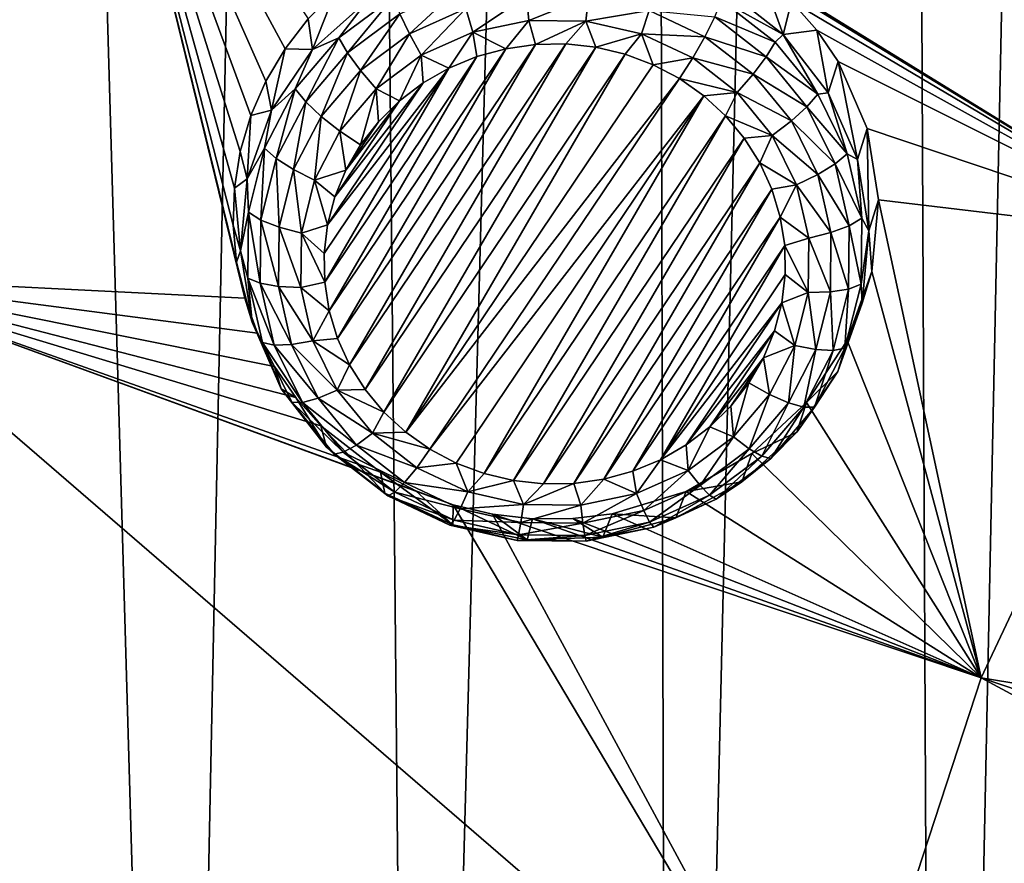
# Model space of a CAD drawing. Header units: metres. Extents: x -24 to 24, y -256 to 25.
# Tile 76 of 256: x -17.47 to -13.95, y -230.11 to -227.09. Entities that reach past the tile are written whole.
import ezdxf

# ---------------------------------------------------------------- set-up
doc = ezdxf.new("R2010")
doc.units = ezdxf.units.M
doc.layers.add('solid_DOMO_KURZ_SW0002', color=7, linetype='CONTINUOUS')

msp = doc.modelspace()

# ---------------------------------------------------------------- linework, layer by layer
at = {"layer": 'solid_DOMO_KURZ_SW0002'}
for points in [[(-14.352081, -203.630035, 167.658585), (-15.225835, -205.751877, 168.313492), (-15.147498, -237.439484, 178.305847)], [(-14.352081, -203.630035, 167.658585), (-15.147498, -237.439484, 178.305847), (-14.18988, -238.248352, 178.576233)], [(-13.864442, -222.6017, 173.647842), (-14.352081, -203.630035, 167.658585), (-14.18988, -238.248352, 178.576233)], [(-15.225835, -205.751877, 168.313492), (-16.332239, -207.774078, 168.932022), (-16.053606, -236.579102, 178.019135)], [(-15.225835, -205.751877, 168.313492), (-16.053606, -236.579102, 178.019135), (-15.147498, -237.439484, 178.305847)], [(-16.332239, -207.774078, 168.932022), (-17.657221, -209.671875, 169.505798), (-16.905218, -235.670044, 177.717178)], [(-16.332239, -207.774078, 168.932022), (-16.905218, -235.670044, 177.717178), (-16.053606, -236.579102, 178.019135)], [(-17.657221, -209.671875, 169.505798), (-17.699261, -234.715576, 177.40123), (-16.905218, -235.670044, 177.717178)], [(-13.864442, -222.6017, 173.647842), (-14.18988, -238.248352, 178.576233), (-13.183874, -239.003067, 178.829224)], [(-15.965928, -224.065521, 130.962524), (-12.349195, -226.390427, 131.890594), (-13.286608, -227.869324, 132.356888)], [(-14.930794, -226.85614, 131.908188), (-15.965928, -224.065521, 130.962524), (-13.286608, -227.869324, 132.356888)], [(-17.60405, -226.040222, 131.597092), (-17.411833, -225.859406, 131.528183), (-18.386568, -227.924698, 132.179367)], [(-17.221996, -225.95491, 131.55896), (-18.386568, -227.924698, 132.179367), (-17.411833, -225.859406, 131.528183)], [(-17.221996, -225.95491, 131.55896), (-18.186003, -227.997635, 132.203033), (-18.386568, -227.924698, 132.179367)], [(-17.222092, -225.947235, 131.583923), (-18.186058, -227.989929, 132.227982), (-18.186003, -227.997635, 132.203033)], [(-17.17786, -225.977524, 131.565369), (-18.186058, -227.989929, 132.227982), (-17.222092, -225.947235, 131.583923)], [(-17.222092, -225.947235, 131.583923), (-18.186003, -227.997635, 132.203033), (-17.221996, -225.95491, 131.55896)], [(-18.13933, -228.014954, 132.207779), (-18.186058, -227.989929, 132.227982), (-17.17786, -225.977524, 131.565369)], [(-16.662235, -228.088669, 132.256607), (-18.13933, -228.014954, 132.207779), (-17.17786, -225.977524, 131.565369)], [(-16.691393, -227.959259, 132.21344), (-16.662235, -228.088669, 132.256607), (-17.17786, -225.977524, 131.565369)], [(-16.703865, -227.827347, 132.169998), (-16.691393, -227.959259, 132.21344), (-17.17786, -225.977524, 131.565369)], [(-16.699478, -227.694855, 132.126816), (-16.703865, -227.827347, 132.169998), (-17.17786, -225.977524, 131.565369)], [(-16.678299, -227.563736, 132.084518), (-16.699478, -227.694855, 132.126816), (-17.17786, -225.977524, 131.565369)], [(-16.640636, -227.435883, 132.043686), (-16.678299, -227.563736, 132.084518), (-17.17786, -225.977524, 131.565369)], [(-16.587044, -227.313202, 132.004883), (-16.640636, -227.435883, 132.043686), (-17.17786, -225.977524, 131.565369)], [(-16.518311, -227.197479, 131.968704), (-16.587044, -227.313202, 132.004883), (-17.17786, -225.977524, 131.565369)], [(-16.435434, -227.090408, 131.935654), (-16.518311, -227.197479, 131.968704), (-17.17786, -225.977524, 131.565369)], [(-14.813799, -226.935425, 131.940308), (-14.930794, -226.85614, 131.908188), (-13.286608, -227.869324, 132.356888)], [(-14.946823, -226.981827, 131.592484), (-14.813799, -226.935425, 131.940308), (-14.7382, -227.146729, 131.64447)], [(-14.708518, -227.027863, 131.97673), (-14.813799, -226.935425, 131.940308), (-13.286608, -227.869324, 132.356888)], [(-14.7382, -227.146729, 131.64447), (-14.813799, -226.935425, 131.940308), (-14.708518, -227.027863, 131.97673)], [(-16.074036, -227.143814, 131.41008), (-16.108303, -227.072571, 131.450485), (-15.893773, -226.976608, 131.420212)], [(-15.872779, -227.053787, 131.381699), (-16.074036, -227.143814, 131.41008), (-15.893773, -226.976608, 131.420212)], [(-16.419878, -227.1996, 131.661148), (-16.435434, -227.090408, 131.935654), (-16.339615, -226.9935, 131.90625)], [(-16.419878, -227.1996, 131.661148), (-16.339615, -226.9935, 131.90625), (-16.223093, -227.021957, 131.605133)], [(-16.131891, -227.012955, 131.511871), (-16.326603, -227.157974, 131.557602), (-16.223093, -227.021957, 131.605133)], [(-16.295063, -227.21167, 131.494339), (-16.326603, -227.157974, 131.557602), (-16.131891, -227.012955, 131.511871)], [(-16.108303, -227.072571, 131.450485), (-16.295063, -227.21167, 131.494339), (-16.131891, -227.012955, 131.511871)], [(-15.655562, -227.008713, 131.367493), (-15.847079, -227.137665, 131.368134), (-15.872779, -227.053787, 131.381699)], [(-15.655562, -227.008713, 131.367493), (-15.647401, -227.096237, 131.355072), (-15.847079, -227.137665, 131.368134)], [(-15.433277, -227.01088, 131.368164), (-15.647401, -227.096237, 131.355072), (-15.655562, -227.008713, 131.367493)], [(-15.433277, -227.01088, 131.368164), (-15.443064, -227.098221, 131.355698), (-15.647401, -227.096237, 131.355072)], [(-15.21707, -227.060165, 131.383713), (-15.443064, -227.098221, 131.355698), (-15.433277, -227.01088, 131.368164)], [(-14.958016, -227.024368, 131.515472), (-14.946823, -226.981827, 131.592484), (-14.7382, -227.146729, 131.64447)], [(-16.326603, -227.157974, 131.557602), (-16.419878, -227.1996, 131.661148), (-16.223093, -227.021957, 131.605133)], [(-14.982382, -227.083527, 131.453934), (-14.958016, -227.024368, 131.515472), (-14.766445, -227.173141, 131.562378)], [(-14.766445, -227.173141, 131.562378), (-14.958016, -227.024368, 131.515472), (-14.7382, -227.146729, 131.64447)], [(-14.7382, -227.146729, 131.64447), (-14.708518, -227.027863, 131.97673), (-14.617329, -227.130966, 132.016449)], [(-14.617329, -227.130966, 132.016449), (-14.708518, -227.027863, 131.97673), (-13.286608, -227.869324, 132.356888)], [(-16.249237, -227.274307, 131.451233), (-16.295063, -227.21167, 131.494339), (-16.108303, -227.072571, 131.450485)], [(-16.074036, -227.143814, 131.41008), (-16.249237, -227.274307, 131.451233), (-16.108303, -227.072571, 131.450485)], [(-15.872779, -227.053787, 131.381699), (-16.032085, -227.220428, 131.394226), (-16.074036, -227.143814, 131.41008)], [(-15.872779, -227.053787, 131.381699), (-15.847079, -227.137665, 131.368134), (-16.032085, -227.220428, 131.394226)], [(-15.21707, -227.060165, 131.383713), (-15.244313, -227.143524, 131.36998), (-15.443064, -227.098221, 131.355698)], [(-15.21707, -227.060165, 131.383713), (-15.017781, -227.154083, 131.41333), (-15.244313, -227.143524, 131.36998)], [(-15.21707, -227.060165, 131.383713), (-14.982382, -227.083527, 131.453934), (-15.017781, -227.154083, 131.41333)], [(-15.017781, -227.154083, 131.41333), (-14.982382, -227.083527, 131.453934), (-14.798636, -227.226227, 131.498932)], [(-14.798636, -227.226227, 131.498932), (-14.982382, -227.083527, 131.453934), (-14.766445, -227.173141, 131.562378)], [(-16.419878, -227.1996, 131.661148), (-16.518311, -227.197479, 131.968704), (-16.435434, -227.090408, 131.935654)], [(-15.847079, -227.137665, 131.368134), (-15.647401, -227.096237, 131.355072), (-15.729607, -227.196976, 131.373169)], [(-15.647401, -227.096237, 131.355072), (-15.622821, -227.181747, 131.368378), (-15.729607, -227.196976, 131.373169)], [(-15.647401, -227.096237, 131.355072), (-15.443064, -227.098221, 131.355698), (-15.622821, -227.181747, 131.368378)], [(-15.443064, -227.098221, 131.355698), (-15.514863, -227.179947, 131.367798), (-15.622821, -227.181747, 131.368378)], [(-15.443064, -227.098221, 131.355698), (-15.4076, -227.191605, 131.371475), (-15.514863, -227.179947, 131.367798)], [(-15.443064, -227.098221, 131.355698), (-15.244313, -227.143524, 131.36998), (-15.4076, -227.191605, 131.371475)], [(-16.074036, -227.143814, 131.41008), (-16.193142, -227.340378, 131.432053), (-16.249237, -227.274307, 131.451233)], [(-16.074036, -227.143814, 131.41008), (-16.032085, -227.220428, 131.394226), (-16.193142, -227.340378, 131.432053)], [(-16.032085, -227.220428, 131.394226), (-15.847079, -227.137665, 131.368134), (-15.932401, -227.266434, 131.395081)], [(-15.847079, -227.137665, 131.368134), (-15.8334, -227.225357, 131.382126), (-15.932401, -227.266434, 131.395081)], [(-15.847079, -227.137665, 131.368134), (-15.729607, -227.196976, 131.373169), (-15.8334, -227.225357, 131.382126)], [(-15.244313, -227.143524, 131.36998), (-15.302828, -227.216537, 131.379333), (-15.4076, -227.191605, 131.371475)], [(-15.244313, -227.143524, 131.36998), (-15.202385, -227.254288, 131.391251), (-15.302828, -227.216537, 131.379333)], [(-15.244313, -227.143524, 131.36998), (-15.061116, -227.229874, 131.397217), (-15.202385, -227.254288, 131.391251)], [(-15.244313, -227.143524, 131.36998), (-15.017781, -227.154083, 131.41333), (-15.061116, -227.229874, 131.397217)], [(-14.845406, -227.287964, 131.455536), (-15.061116, -227.229874, 131.397217), (-15.017781, -227.154083, 131.41333)], [(-14.845406, -227.287964, 131.455536), (-15.017781, -227.154083, 131.41333), (-14.798636, -227.226227, 131.498932)], [(-14.61439, -227.358856, 131.620941), (-14.766445, -227.173141, 131.562378), (-14.7382, -227.146729, 131.64447)], [(-14.7382, -227.146729, 131.64447), (-14.617329, -227.130966, 132.016449), (-14.577015, -227.354446, 131.709961)], [(-14.61439, -227.358856, 131.620941), (-14.7382, -227.146729, 131.64447), (-14.577015, -227.354446, 131.709961)], [(-14.541623, -227.242126, 132.058441), (-14.617329, -227.130966, 132.016449), (-13.286608, -227.869324, 132.356888)], [(-14.577015, -227.354446, 131.709961), (-14.617329, -227.130966, 132.016449), (-14.541623, -227.242126, 132.058441)], [(-16.326603, -227.157974, 131.557602), (-16.482599, -227.340668, 131.615204), (-16.419878, -227.1996, 131.661148)], [(-16.444687, -227.386917, 131.549591), (-16.482599, -227.340668, 131.615204), (-16.326603, -227.157974, 131.557602)], [(-16.295063, -227.21167, 131.494339), (-16.444687, -227.386917, 131.549591), (-16.326603, -227.157974, 131.557602)], [(-16.330832, -228.232437, 131.699646), (-15.729607, -227.196976, 131.373169), (-15.622821, -227.181747, 131.368378)], [(-16.287697, -228.326843, 131.729416), (-16.330832, -228.232437, 131.699646), (-15.622821, -227.181747, 131.368378)], [(-16.287697, -228.326843, 131.729416), (-15.622821, -227.181747, 131.368378), (-15.514863, -227.179947, 131.367798)], [(-16.232018, -228.415054, 131.757233), (-16.287697, -228.326843, 131.729416), (-15.514863, -227.179947, 131.367798)], [(-16.232018, -228.415054, 131.757233), (-15.514863, -227.179947, 131.367798), (-15.4076, -227.191605, 131.371475)], [(-14.798636, -227.226227, 131.498932), (-14.766445, -227.173141, 131.562378), (-14.61439, -227.358856, 131.620941)], [(-16.566368, -227.416992, 131.729691), (-16.587044, -227.313202, 132.004883), (-16.518311, -227.197479, 131.968704)], [(-16.566368, -227.416992, 131.729691), (-16.518311, -227.197479, 131.968704), (-16.419878, -227.1996, 131.661148)], [(-16.482599, -227.340668, 131.615204), (-16.566368, -227.416992, 131.729691), (-16.419878, -227.1996, 131.661148)], [(-16.389603, -227.438705, 131.503067), (-16.444687, -227.386917, 131.549591), (-16.295063, -227.21167, 131.494339)], [(-16.249237, -227.274307, 131.451233), (-16.389603, -227.438705, 131.503067), (-16.295063, -227.21167, 131.494339)], [(-16.376703, -228.031631, 131.636337), (-15.932401, -227.266434, 131.395081), (-15.8334, -227.225357, 131.382126)], [(-16.36067, -228.133469, 131.668442), (-16.376703, -228.031631, 131.636337), (-15.8334, -227.225357, 131.382126)], [(-16.36067, -228.133469, 131.668442), (-15.8334, -227.225357, 131.382126), (-15.729607, -227.196976, 131.373169)], [(-16.330832, -228.232437, 131.699646), (-16.36067, -228.133469, 131.668442), (-15.729607, -227.196976, 131.373169)], [(-16.164721, -228.49559, 131.782623), (-16.232018, -228.415054, 131.757233), (-15.4076, -227.191605, 131.371475)], [(-16.193142, -227.340378, 131.432053), (-16.032085, -227.220428, 131.394226), (-16.10943, -227.383621, 131.432022)], [(-16.164721, -228.49559, 131.782623), (-15.4076, -227.191605, 131.371475), (-15.302828, -227.216537, 131.379333)], [(-16.086987, -228.567047, 131.805161), (-16.164721, -228.49559, 131.782623), (-15.302828, -227.216537, 131.379333)], [(-16.032085, -227.220428, 131.394226), (-16.024944, -227.319489, 131.411804), (-16.10943, -227.383621, 131.432022)], [(-16.086987, -228.567047, 131.805161), (-15.302828, -227.216537, 131.379333), (-15.202385, -227.254288, 131.391251)], [(-16.032085, -227.220428, 131.394226), (-15.932401, -227.266434, 131.395081), (-16.024944, -227.319489, 131.411804)], [(-14.845406, -227.287964, 131.455536), (-14.798636, -227.226227, 131.498932), (-14.652792, -227.404343, 131.555084)], [(-14.652792, -227.404343, 131.555084), (-14.798636, -227.226227, 131.498932), (-14.61439, -227.358856, 131.620941)], [(-16.086987, -228.567047, 131.805161), (-15.202385, -227.254288, 131.391251), (-15.108398, -227.303955, 131.406906)], [(-15.061116, -227.229874, 131.397217), (-15.108398, -227.303955, 131.406906), (-15.202385, -227.254288, 131.391251)], [(-15.061116, -227.229874, 131.397217), (-14.902658, -227.352936, 131.436005), (-15.108398, -227.303955, 131.406906)], [(-14.845406, -227.287964, 131.455536), (-14.902658, -227.352936, 131.436005), (-15.061116, -227.229874, 131.397217)], [(-14.577015, -227.354446, 131.709961), (-14.541623, -227.242126, 132.058441), (-14.472638, -227.592926, 131.785156)], [(-14.43748, -227.482147, 132.146652), (-14.541623, -227.242126, 132.058441), (-13.286608, -227.869324, 132.356888)], [(-14.472638, -227.592926, 131.785156), (-14.541623, -227.242126, 132.058441), (-14.43748, -227.482147, 132.146652)], [(-16.249237, -227.274307, 131.451233), (-16.322174, -227.491501, 131.479706), (-16.389603, -227.438705, 131.503067)], [(-16.378656, -227.92868, 131.603882), (-16.366495, -227.826355, 131.571609), (-15.932401, -227.266434, 131.395081)], [(-16.376703, -228.031631, 131.636337), (-16.378656, -227.92868, 131.603882), (-15.932401, -227.266434, 131.395081)], [(-16.366495, -227.826355, 131.571609), (-16.024944, -227.319489, 131.411804), (-15.932401, -227.266434, 131.395081)], [(-16.249237, -227.274307, 131.451233), (-16.193142, -227.340378, 131.432053), (-16.322174, -227.491501, 131.479706)], [(-14.708586, -227.455048, 131.508224), (-14.902658, -227.352936, 131.436005), (-14.845406, -227.287964, 131.455536)], [(-14.708586, -227.455048, 131.508224), (-14.845406, -227.287964, 131.455536), (-14.652792, -227.404343, 131.555084)], [(-16.566368, -227.416992, 131.729691), (-16.640636, -227.435883, 132.043686), (-16.587044, -227.313202, 132.004883)], [(-16.366495, -227.826355, 131.571609), (-16.340427, -227.726425, 131.540115), (-16.024944, -227.319489, 131.411804)], [(-16.340427, -227.726425, 131.540115), (-16.10943, -227.383621, 131.432022), (-16.024944, -227.319489, 131.411804)], [(-16.000565, -228.627945, 131.824356), (-16.086987, -228.567047, 131.805161), (-15.108398, -227.303955, 131.406906)], [(-15.021976, -227.364868, 131.426102), (-16.000565, -228.627945, 131.824356), (-15.108398, -227.303955, 131.406906)], [(-14.902658, -227.352936, 131.436005), (-15.021976, -227.364868, 131.426102), (-15.108398, -227.303955, 131.406906)], [(-16.482599, -227.340668, 131.615204), (-16.592056, -227.55191, 131.681808), (-16.566368, -227.416992, 131.729691)], [(-16.549671, -227.589508, 131.613464), (-16.592056, -227.55191, 131.681808), (-16.482599, -227.340668, 131.615204)], [(-16.444687, -227.386917, 131.549591), (-16.549671, -227.589508, 131.613464), (-16.482599, -227.340668, 131.615204)], [(-16.322174, -227.491501, 131.479706), (-16.193142, -227.340378, 131.432053), (-16.2486, -227.540512, 131.481491)], [(-16.193142, -227.340378, 131.432053), (-16.184402, -227.457703, 131.455383), (-16.2486, -227.540512, 131.481491)], [(-16.193142, -227.340378, 131.432053), (-16.10943, -227.383621, 131.432022), (-16.184402, -227.457703, 131.455383)], [(-15.021976, -227.364868, 131.426102), (-15.906579, -228.677612, 131.840012), (-16.000565, -228.627945, 131.824356)], [(-15.021976, -227.364868, 131.426102), (-15.806135, -228.715363, 131.851929), (-15.906579, -228.677612, 131.840012)], [(-15.021976, -227.364868, 131.426102), (-14.944243, -227.436325, 131.448639), (-15.806135, -228.715363, 131.851929)], [(-14.902658, -227.352936, 131.436005), (-14.944243, -227.436325, 131.448639), (-15.021976, -227.364868, 131.426102)], [(-14.902658, -227.352936, 131.436005), (-14.776886, -227.506531, 131.484436), (-14.944243, -227.436325, 131.448639)], [(-14.708586, -227.455048, 131.508224), (-14.776886, -227.506531, 131.484436), (-14.902658, -227.352936, 131.436005)], [(-14.652792, -227.404343, 131.555084), (-14.61439, -227.358856, 131.620941), (-14.509475, -227.572159, 131.688187)], [(-14.509475, -227.572159, 131.688187), (-14.61439, -227.358856, 131.620941), (-14.577015, -227.354446, 131.709961)], [(-14.509475, -227.572159, 131.688187), (-14.577015, -227.354446, 131.709961), (-14.472638, -227.592926, 131.785156)], [(-16.488092, -227.628769, 131.562988), (-16.549671, -227.589508, 131.613464), (-16.444687, -227.386917, 131.549591)], [(-16.389603, -227.438705, 131.503067), (-16.488092, -227.628769, 131.562988), (-16.444687, -227.386917, 131.549591)], [(-16.340427, -227.726425, 131.540115), (-16.300907, -227.6306, 131.509903), (-16.10943, -227.383621, 131.432022)], [(-16.300907, -227.6306, 131.509903), (-16.184402, -227.457703, 131.455383), (-16.10943, -227.383621, 131.432022)], [(-16.654051, -227.661499, 131.806778), (-16.678299, -227.563736, 132.084518), (-16.640636, -227.435883, 132.043686)], [(-16.654051, -227.661499, 131.806778), (-16.640636, -227.435883, 132.043686), (-16.566368, -227.416992, 131.729691)], [(-16.592056, -227.55191, 131.681808), (-16.654051, -227.661499, 131.806778), (-16.566368, -227.416992, 131.729691)], [(-14.944243, -227.436325, 131.448639), (-15.701364, -228.740295, 131.859787), (-15.806135, -228.715363, 131.851929)], [(-14.944243, -227.436325, 131.448639), (-14.876946, -227.516861, 131.47403), (-15.701364, -228.740295, 131.859787)], [(-14.776886, -227.506531, 131.484436), (-14.876946, -227.516861, 131.47403), (-14.944243, -227.436325, 131.448639)], [(-14.708586, -227.455048, 131.508224), (-14.652792, -227.404343, 131.555084), (-14.552162, -227.608948, 131.619598)], [(-14.552162, -227.608948, 131.619598), (-14.652792, -227.404343, 131.555084), (-14.509475, -227.572159, 131.688187)], [(-16.389603, -227.438705, 131.503067), (-16.41271, -227.666214, 131.53479), (-16.488092, -227.628769, 131.562988)], [(-16.389603, -227.438705, 131.503067), (-16.322174, -227.491501, 131.479706), (-16.41271, -227.666214, 131.53479)], [(-16.300907, -227.6306, 131.509903), (-16.2486, -227.540512, 131.481491), (-16.184402, -227.457703, 131.455383)], [(-14.614182, -227.646988, 131.568741), (-14.776886, -227.506531, 131.484436), (-14.708586, -227.455048, 131.508224)], [(-14.614182, -227.646988, 131.568741), (-14.708586, -227.455048, 131.508224), (-14.552162, -227.608948, 131.619598)], [(-16.41271, -227.666214, 131.53479), (-16.322174, -227.491501, 131.479706), (-16.300907, -227.6306, 131.509903)], [(-16.322174, -227.491501, 131.479706), (-16.2486, -227.540512, 131.481491), (-16.300907, -227.6306, 131.509903)], [(-14.776886, -227.506531, 131.484436), (-14.821266, -227.605072, 131.501846), (-14.876946, -227.516861, 131.47403)], [(-14.776886, -227.506531, 131.484436), (-14.690105, -227.682983, 131.54007), (-14.821266, -227.605072, 131.501846)], [(-14.614182, -227.646988, 131.568741), (-14.690105, -227.682983, 131.54007), (-14.776886, -227.506531, 131.484436)], [(-14.472638, -227.592926, 131.785156), (-14.43748, -227.482147, 132.146652), (-14.431133, -227.848282, 131.865677)], [(-14.397063, -227.736496, 132.236755), (-14.43748, -227.482147, 132.146652), (-13.286608, -227.869324, 132.356888)], [(-14.431133, -227.848282, 131.865677), (-14.43748, -227.482147, 132.146652), (-14.397063, -227.736496, 132.236755)], [(-14.876946, -227.516861, 131.47403), (-15.5941, -228.751953, 131.863464), (-15.701364, -228.740295, 131.859787)], [(-14.876946, -227.516861, 131.47403), (-14.821266, -227.605072, 131.501846), (-15.5941, -228.751953, 131.863464)], [(-16.654051, -227.661499, 131.806778), (-16.699478, -227.694855, 132.126816), (-16.678299, -227.563736, 132.084518)], [(-16.592056, -227.55191, 131.681808), (-16.649483, -227.781067, 131.754059), (-16.654051, -227.661499, 131.806778)], [(-16.604753, -227.809311, 131.68277), (-16.649483, -227.781067, 131.754059), (-16.592056, -227.55191, 131.681808)], [(-16.549671, -227.589508, 131.613464), (-16.604753, -227.809311, 131.68277), (-16.592056, -227.55191, 131.681808)], [(-14.552162, -227.608948, 131.619598), (-14.509475, -227.572159, 131.688187), (-14.45696, -227.802399, 131.760788)], [(-14.45696, -227.802399, 131.760788), (-14.509475, -227.572159, 131.688187), (-14.472638, -227.592926, 131.785156)], [(-16.539766, -227.834961, 131.628006), (-16.604753, -227.809311, 131.68277), (-16.549671, -227.589508, 131.613464)], [(-16.488092, -227.628769, 131.562988), (-16.539766, -227.834961, 131.628006), (-16.549671, -227.589508, 131.613464)], [(-14.821266, -227.605072, 131.501846), (-15.486142, -228.750168, 131.862885), (-15.5941, -228.751953, 131.863464)], [(-14.821266, -227.605072, 131.501846), (-14.778132, -227.699463, 131.531616), (-15.486142, -228.750168, 131.862885)], [(-14.690105, -227.682983, 131.54007), (-14.778132, -227.699463, 131.531616), (-14.821266, -227.605072, 131.501846)], [(-14.614182, -227.646988, 131.568741), (-14.552162, -227.608948, 131.619598), (-14.501793, -227.829773, 131.689224)], [(-14.501793, -227.829773, 131.689224), (-14.552162, -227.608948, 131.619598), (-14.45696, -227.802399, 131.760788)], [(-14.45696, -227.802399, 131.760788), (-14.472638, -227.592926, 131.785156), (-14.431133, -227.848282, 131.865677)], [(-16.488092, -227.628769, 131.562988), (-16.460211, -227.855774, 131.594559), (-16.539766, -227.834961, 131.628006)], [(-16.488092, -227.628769, 131.562988), (-16.41271, -227.666214, 131.53479), (-16.460211, -227.855774, 131.594559)], [(-16.41271, -227.666214, 131.53479), (-16.300907, -227.6306, 131.509903), (-16.340427, -227.726425, 131.540115)], [(-14.566931, -227.854156, 131.634048), (-14.690105, -227.682983, 131.54007), (-14.614182, -227.646988, 131.568741)], [(-14.566931, -227.854156, 131.634048), (-14.614182, -227.646988, 131.568741), (-14.501793, -227.829773, 131.689224)], [(-16.67783, -227.918915, 131.887939), (-16.699478, -227.694855, 132.126816), (-16.654051, -227.661499, 131.806778)], [(-16.649483, -227.781067, 131.754059), (-16.67783, -227.918915, 131.887939), (-16.654051, -227.661499, 131.806778)], [(-16.460211, -227.855774, 131.594559), (-16.41271, -227.666214, 131.53479), (-16.366495, -227.826355, 131.571609)], [(-16.41271, -227.666214, 131.53479), (-16.340427, -227.726425, 131.540115), (-16.366495, -227.826355, 131.571609)], [(-14.690105, -227.682983, 131.54007), (-14.748294, -227.798431, 131.56282), (-14.778132, -227.699463, 131.531616)], [(-14.690105, -227.682983, 131.54007), (-14.646667, -227.873413, 131.600113), (-14.748294, -227.798431, 131.56282)], [(-14.566931, -227.854156, 131.634048), (-14.646667, -227.873413, 131.600113), (-14.690105, -227.682983, 131.54007)], [(-16.67783, -227.918915, 131.887939), (-16.703865, -227.827347, 132.169998), (-16.699478, -227.694855, 132.126816)], [(-14.778132, -227.699463, 131.531616), (-15.379356, -228.73494, 131.858093), (-15.486142, -228.750168, 131.862885)], [(-14.778132, -227.699463, 131.531616), (-14.748294, -227.798431, 131.56282), (-15.379356, -228.73494, 131.858093)], [(-14.431133, -227.848282, 131.865677), (-14.397063, -227.736496, 132.236755), (-14.421092, -227.993546, 132.324112)], [(-14.421092, -227.993546, 132.324112), (-14.397063, -227.736496, 132.236755), (-14.030273, -229.445221, 132.853775)], [(-14.397063, -227.736496, 132.236755), (-13.286608, -227.869324, 132.356888), (-14.030273, -229.445221, 132.853775)], [(-16.649483, -227.781067, 131.754059), (-16.652004, -228.016678, 131.828339), (-16.67783, -227.918915, 131.887939)], [(-16.60717, -228.035294, 131.754028), (-16.652004, -228.016678, 131.828339), (-16.649483, -227.781067, 131.754059)], [(-16.604753, -227.809311, 131.68277), (-16.60717, -228.035294, 131.754028), (-16.649483, -227.781067, 131.754059)], [(-16.542032, -228.046967, 131.694839), (-16.60717, -228.035294, 131.754028), (-16.604753, -227.809311, 131.68277)], [(-16.539766, -227.834961, 131.628006), (-16.542032, -228.046967, 131.694839), (-16.604753, -227.809311, 131.68277)], [(-14.748294, -227.798431, 131.56282), (-15.275564, -228.706543, 131.849136), (-15.379356, -228.73494, 131.858093)], [(-14.748294, -227.798431, 131.56282), (-14.732261, -227.900269, 131.594925), (-15.275564, -228.706543, 131.849136)], [(-14.646667, -227.873413, 131.600113), (-14.732261, -227.900269, 131.594925), (-14.748294, -227.798431, 131.56282)], [(-14.501793, -227.829773, 131.689224), (-14.45696, -227.802399, 131.760788), (-14.45948, -228.037994, 131.835068)], [(-14.45948, -228.037994, 131.835068), (-14.45696, -227.802399, 131.760788), (-14.431133, -227.848282, 131.865677)], [(-16.67783, -227.918915, 131.887939), (-16.691393, -227.959259, 132.21344), (-16.703865, -227.827347, 132.169998)], [(-16.539766, -227.834961, 131.628006), (-16.462296, -228.050659, 131.656006), (-16.542032, -228.046967, 131.694839)], [(-16.539766, -227.834961, 131.628006), (-16.460211, -227.855774, 131.594559), (-16.462296, -228.050659, 131.656006)], [(-16.462296, -228.050659, 131.656006), (-16.460211, -227.855774, 131.594559), (-16.376703, -228.031631, 131.636337)], [(-16.460211, -227.855774, 131.594559), (-16.366495, -227.826355, 131.571609), (-16.378656, -227.92868, 131.603882)], [(-16.460211, -227.855774, 131.594559), (-16.378656, -227.92868, 131.603882), (-16.376703, -228.031631, 131.636337)], [(-14.569198, -228.066147, 131.700897), (-14.646667, -227.873413, 131.600113), (-14.566931, -227.854156, 131.634048)], [(-14.569198, -228.066147, 131.700897), (-14.566931, -227.854156, 131.634048), (-14.50421, -228.055756, 131.760468)], [(-14.566931, -227.854156, 131.634048), (-14.501793, -227.829773, 131.689224), (-14.50421, -228.055756, 131.760468)], [(-14.50421, -228.055756, 131.760468), (-14.501793, -227.829773, 131.689224), (-14.45948, -228.037994, 131.835068)], [(-14.45948, -228.037994, 131.835068), (-14.431133, -227.848282, 131.865677), (-14.454913, -228.105698, 131.946838)], [(-14.431133, -227.848282, 131.865677), (-14.421092, -227.993546, 132.324112), (-14.454913, -228.105698, 131.946838)], [(-14.646667, -227.873413, 131.600113), (-14.648752, -228.068298, 131.66156), (-14.732261, -227.900269, 131.594925)], [(-14.569198, -228.066147, 131.700897), (-14.648752, -228.068298, 131.66156), (-14.646667, -227.873413, 131.600113)], [(-14.030273, -229.445221, 132.853775), (-13.286608, -227.869324, 132.356888), (-9.675001, -230.153275, 133.6091)], [(-16.636326, -228.174286, 131.96846), (-16.691393, -227.959259, 132.21344), (-16.67783, -227.918915, 131.887939)], [(-16.652004, -228.016678, 131.828339), (-16.636326, -228.174286, 131.96846), (-16.67783, -227.918915, 131.887939)], [(-14.732261, -227.900269, 131.594925), (-15.176562, -228.665466, 131.836182), (-15.275564, -228.706543, 131.849136)], [(-14.732261, -227.900269, 131.594925), (-14.730308, -228.00322, 131.62738), (-15.176562, -228.665466, 131.836182)], [(-14.648752, -228.068298, 131.66156), (-14.730308, -228.00322, 131.62738), (-14.732261, -227.900269, 131.594925)], [(-16.636326, -228.174286, 131.96846), (-16.662235, -228.088669, 132.256607), (-16.691393, -227.959259, 132.21344)], [(-14.508494, -228.239792, 132.403748), (-14.421092, -227.993546, 132.324112), (-14.030273, -229.445221, 132.853775)], [(-14.454913, -228.105698, 131.946838), (-14.421092, -227.993546, 132.324112), (-14.508494, -228.239792, 132.403748)], [(-18.836277, -230.148041, 132.880325), (-18.13933, -228.014954, 132.207779), (-14.569347, -231.095093, 133.373978)], [(-15.917135, -228.826523, 132.527557), (-14.569347, -231.095093, 133.373978), (-18.13933, -228.014954, 132.207779)], [(-16.051273, -228.776382, 132.505035), (-15.917135, -228.826523, 132.527557), (-18.13933, -228.014954, 132.207779)], [(-16.177498, -228.710526, 132.477982), (-16.051273, -228.776382, 132.505035), (-18.13933, -228.014954, 132.207779)], [(-16.390652, -228.544022, 132.414902), (-16.177498, -228.710526, 132.477982), (-18.13933, -228.014954, 132.207779)], [(-16.480057, -228.442993, 132.37854), (-16.390652, -228.544022, 132.414902), (-18.13933, -228.014954, 132.207779)], [(-16.555792, -228.332336, 132.339691), (-16.480057, -228.442993, 132.37854), (-18.13933, -228.014954, 132.207779)], [(-16.616816, -228.213638, 132.298874), (-16.555792, -228.332336, 132.339691), (-18.13933, -228.014954, 132.207779)], [(-16.662235, -228.088669, 132.256607), (-16.616816, -228.213638, 132.298874), (-18.13933, -228.014954, 132.207779)], [(-16.652004, -228.016678, 131.828339), (-16.599489, -228.246902, 131.90094), (-16.636326, -228.174286, 131.96846)], [(-16.556801, -228.256119, 131.823654), (-16.599489, -228.246902, 131.90094), (-16.652004, -228.016678, 131.828339)], [(-16.60717, -228.035294, 131.754028), (-16.556801, -228.256119, 131.823654), (-16.652004, -228.016678, 131.828339)], [(-16.49478, -228.25412, 131.760162), (-16.556801, -228.256119, 131.823654), (-16.60717, -228.035294, 131.754028)], [(-16.542032, -228.046967, 131.694839), (-16.49478, -228.25412, 131.760162), (-16.60717, -228.035294, 131.754028)], [(-16.462296, -228.050659, 131.656006), (-16.376703, -228.031631, 131.636337), (-16.36067, -228.133469, 131.668442)], [(-14.730308, -228.00322, 131.62738), (-14.742468, -228.105545, 131.659653), (-15.176562, -228.665466, 131.836182)], [(-14.648752, -228.068298, 131.66156), (-14.742468, -228.105545, 131.659653), (-14.730308, -228.00322, 131.62738)], [(-16.542032, -228.046967, 131.694839), (-16.462296, -228.050659, 131.656006), (-16.418858, -228.241089, 131.716049)], [(-16.542032, -228.046967, 131.694839), (-16.418858, -228.241089, 131.716049), (-16.49478, -228.25412, 131.760162)], [(-16.418858, -228.241089, 131.716049), (-16.462296, -228.050659, 131.656006), (-16.36067, -228.133469, 131.668442)], [(-14.648752, -228.068298, 131.66156), (-14.696254, -228.257843, 131.721329), (-14.742468, -228.105545, 131.659653)], [(-14.620872, -228.272354, 131.765915), (-14.696254, -228.257843, 131.721329), (-14.648752, -228.068298, 131.66156)], [(-14.620872, -228.272354, 131.765915), (-14.648752, -228.068298, 131.66156), (-14.569198, -228.066147, 131.700897)], [(-14.620872, -228.272354, 131.765915), (-14.569198, -228.066147, 131.700897), (-14.559292, -228.275558, 131.829773)], [(-14.569198, -228.066147, 131.700897), (-14.50421, -228.055756, 131.760468), (-14.559292, -228.275558, 131.829773)], [(-14.559292, -228.275558, 131.829773), (-14.50421, -228.055756, 131.760468), (-14.516908, -228.267166, 131.907333)], [(-14.516908, -228.267166, 131.907333), (-14.45948, -228.037994, 131.835068), (-14.454913, -228.105698, 131.946838)], [(-14.50421, -228.055756, 131.760468), (-14.45948, -228.037994, 131.835068), (-14.516908, -228.267166, 131.907333)], [(-16.636326, -228.174286, 131.96846), (-16.616816, -228.213638, 132.298874), (-16.662235, -228.088669, 132.256607)], [(-14.742468, -228.105545, 131.659653), (-15.084019, -228.612411, 131.819458), (-15.176562, -228.665466, 131.836182)], [(-14.742468, -228.105545, 131.659653), (-14.768536, -228.205475, 131.691162), (-15.084019, -228.612411, 131.819458)], [(-14.696254, -228.257843, 131.721329), (-14.768536, -228.205475, 131.691162), (-14.742468, -228.105545, 131.659653)], [(-14.454913, -228.105698, 131.946838), (-14.508494, -228.239792, 132.403748), (-14.542596, -228.35022, 132.023926)], [(-14.516908, -228.267166, 131.907333), (-14.454913, -228.105698, 131.946838), (-14.542596, -228.35022, 132.023926)], [(-16.418858, -228.241089, 131.716049), (-16.36067, -228.133469, 131.668442), (-16.330832, -228.232437, 131.699646)], [(-16.531948, -228.412766, 132.043655), (-16.616816, -228.213638, 132.298874), (-16.636326, -228.174286, 131.96846)], [(-16.599489, -228.246902, 131.90094), (-16.531948, -228.412766, 132.043655), (-16.636326, -228.174286, 131.96846)], [(-14.768536, -228.205475, 131.691162), (-14.999533, -228.548279, 131.79924), (-15.084019, -228.612411, 131.819458)], [(-14.768536, -228.205475, 131.691162), (-14.808056, -228.3013, 131.721359), (-14.999533, -228.548279, 131.79924)], [(-14.696254, -228.257843, 131.721329), (-14.808056, -228.3013, 131.721359), (-14.768536, -228.205475, 131.691162)], [(-16.531948, -228.412766, 132.043655), (-16.555792, -228.332336, 132.339691), (-16.616816, -228.213638, 132.298874)], [(-16.599489, -228.246902, 131.90094), (-16.494574, -228.46022, 131.968201), (-16.531948, -228.412766, 132.043655)], [(-16.456171, -228.460724, 131.888153), (-16.494574, -228.46022, 131.968201), (-16.599489, -228.246902, 131.90094)], [(-16.556801, -228.256119, 131.823654), (-16.456171, -228.460724, 131.888153), (-16.599489, -228.246902, 131.90094)], [(-16.49478, -228.25412, 131.760162), (-16.418858, -228.241089, 131.716049), (-16.332077, -228.417526, 131.771683)], [(-16.418858, -228.241089, 131.716049), (-16.330832, -228.232437, 131.699646), (-16.287697, -228.326843, 131.729416)], [(-16.332077, -228.417526, 131.771683), (-16.418858, -228.241089, 131.716049), (-16.287697, -228.326843, 131.729416)], [(-14.654352, -228.460754, 132.47081), (-14.508494, -228.239792, 132.403748), (-14.030273, -229.445221, 132.853775)], [(-14.542596, -228.35022, 132.023926), (-14.508494, -228.239792, 132.403748), (-14.654352, -228.460754, 132.47081)], [(-16.49478, -228.25412, 131.760162), (-16.400377, -228.44606, 131.820679), (-16.556801, -228.256119, 131.823654)], [(-16.400377, -228.44606, 131.820679), (-16.456171, -228.460724, 131.888153), (-16.556801, -228.256119, 131.823654)], [(-16.49478, -228.25412, 131.760162), (-16.332077, -228.417526, 131.771683), (-16.400377, -228.44606, 131.820679)], [(-14.696254, -228.257843, 131.721329), (-14.78679, -228.432571, 131.776413), (-14.808056, -228.3013, 131.721359)], [(-14.71936, -228.462418, 131.825836), (-14.78679, -228.432571, 131.776413), (-14.696254, -228.257843, 131.721329)], [(-14.71936, -228.462418, 131.825836), (-14.696254, -228.257843, 131.721329), (-14.620872, -228.272354, 131.765915)], [(-14.71936, -228.462418, 131.825836), (-14.620872, -228.272354, 131.765915), (-14.664277, -228.478149, 131.893661)], [(-14.620872, -228.272354, 131.765915), (-14.559292, -228.275558, 131.829773), (-14.664277, -228.478149, 131.893661)], [(-14.664277, -228.478149, 131.893661), (-14.559292, -228.275558, 131.829773), (-14.626364, -228.478394, 131.973923)], [(-14.626364, -228.478394, 131.973923), (-14.516908, -228.267166, 131.907333), (-14.542596, -228.35022, 132.023926)], [(-14.559292, -228.275558, 131.829773), (-14.516908, -228.267166, 131.907333), (-14.626364, -228.478394, 131.973923)], [(-14.808056, -228.3013, 131.721359), (-14.924561, -228.474197, 131.775879), (-14.999533, -228.548279, 131.79924)], [(-14.808056, -228.3013, 131.721359), (-14.860364, -228.391388, 131.749771), (-14.924561, -228.474197, 131.775879)], [(-14.78679, -228.432571, 131.776413), (-14.860364, -228.391388, 131.749771), (-14.808056, -228.3013, 131.721359)], [(-16.531948, -228.412766, 132.043655), (-16.480057, -228.442993, 132.37854), (-16.555792, -228.332336, 132.339691)], [(-16.332077, -228.417526, 131.771683), (-16.287697, -228.326843, 131.729416), (-16.232018, -228.415054, 131.757233)], [(-14.542596, -228.35022, 132.023926), (-14.654352, -228.460754, 132.47081), (-14.689086, -228.567612, 132.092468)], [(-14.626364, -228.478394, 131.973923), (-14.542596, -228.35022, 132.023926), (-14.689086, -228.567612, 132.092468)], [(-16.370764, -228.620483, 132.109146), (-16.480057, -228.442993, 132.37854), (-16.531948, -228.412766, 132.043655)], [(-16.494574, -228.46022, 131.968201), (-16.370764, -228.620483, 132.109146), (-16.531948, -228.412766, 132.043655)], [(-16.400377, -228.44606, 131.820679), (-16.332077, -228.417526, 131.771683), (-16.206305, -228.571136, 131.820114)], [(-16.332077, -228.417526, 131.771683), (-16.232018, -228.415054, 131.757233), (-16.164721, -228.49559, 131.782623)], [(-16.206305, -228.571136, 131.820114), (-16.332077, -228.417526, 131.771683), (-16.164721, -228.49559, 131.782623)], [(-14.915822, -228.583694, 131.824066), (-14.924561, -228.474197, 131.775879), (-14.860364, -228.391388, 131.749771)], [(-14.78679, -228.432571, 131.776413), (-14.915822, -228.583694, 131.824066), (-14.860364, -228.391388, 131.749771)], [(-16.370764, -228.620483, 132.109146), (-16.390652, -228.544022, 132.414902), (-16.480057, -228.442993, 132.37854)], [(-16.400377, -228.44606, 131.820679), (-16.263557, -228.613159, 131.873367), (-16.456171, -228.460724, 131.888153)], [(-16.400377, -228.44606, 131.820679), (-16.206305, -228.571136, 131.820114), (-16.263557, -228.613159, 131.873367)], [(-14.859725, -228.626816, 131.87767), (-14.915822, -228.583694, 131.824066), (-14.78679, -228.432571, 131.776413)], [(-14.859725, -228.626816, 131.87767), (-14.78679, -228.432571, 131.776413), (-14.71936, -228.462418, 131.825836)], [(-16.494574, -228.46022, 131.968201), (-16.342518, -228.64592, 132.026749), (-16.370764, -228.620483, 132.109146)], [(-16.310328, -228.63884, 131.944321), (-16.342518, -228.64592, 132.026749), (-16.494574, -228.46022, 131.968201)], [(-16.456171, -228.460724, 131.888153), (-16.310328, -228.63884, 131.944321), (-16.494574, -228.46022, 131.968201)], [(-16.263557, -228.613159, 131.873367), (-16.310328, -228.63884, 131.944321), (-16.456171, -228.460724, 131.888153)], [(-14.915822, -228.583694, 131.824066), (-14.999533, -228.548279, 131.79924), (-14.924561, -228.474197, 131.775879)], [(-14.859725, -228.626816, 131.87767), (-14.71936, -228.462418, 131.825836), (-14.8139, -228.653397, 131.948914)], [(-14.84991, -228.643585, 132.521606), (-14.654352, -228.460754, 132.47081), (-14.030273, -229.445221, 132.853775)], [(-14.689086, -228.567612, 132.092468), (-14.654352, -228.460754, 132.47081), (-14.84991, -228.643585, 132.521606)], [(-14.71936, -228.462418, 131.825836), (-14.664277, -228.478149, 131.893661), (-14.8139, -228.653397, 131.948914)], [(-14.8139, -228.653397, 131.948914), (-14.664277, -228.478149, 131.893661), (-14.78236, -228.661102, 132.03154)], [(-14.664277, -228.478149, 131.893661), (-14.626364, -228.478394, 131.973923), (-14.78236, -228.661102, 132.03154)], [(-14.78236, -228.661102, 132.03154), (-14.626364, -228.478394, 131.973923), (-14.689086, -228.567612, 132.092468)], [(-16.206305, -228.571136, 131.820114), (-16.164721, -228.49559, 131.782623), (-16.086987, -228.567047, 131.805161)], [(-16.16214, -228.78537, 132.161133), (-16.177498, -228.710526, 132.477982), (-16.390652, -228.544022, 132.414902)], [(-16.370764, -228.620483, 132.109146), (-16.16214, -228.78537, 132.161133), (-16.390652, -228.544022, 132.414902)], [(-15.076879, -228.703644, 131.861893), (-15.084019, -228.612411, 131.819458), (-14.999533, -228.548279, 131.79924)], [(-14.915822, -228.583694, 131.824066), (-15.076879, -228.703644, 131.861893), (-14.999533, -228.548279, 131.79924)], [(-16.263557, -228.613159, 131.873367), (-16.206305, -228.571136, 131.820114), (-16.047848, -228.694199, 131.858902)], [(-16.206305, -228.571136, 131.820114), (-16.086987, -228.567047, 131.805161), (-16.000565, -228.627945, 131.824356)], [(-16.206305, -228.571136, 131.820114), (-16.000565, -228.627945, 131.824356), (-16.047848, -228.694199, 131.858902)], [(-15.034928, -228.757309, 131.918823), (-15.076879, -228.703644, 131.861893), (-14.915822, -228.583694, 131.824066)], [(-15.034928, -228.757309, 131.918823), (-14.915822, -228.583694, 131.824066), (-14.859725, -228.626816, 131.87767)], [(-14.689086, -228.567612, 132.092468), (-14.84991, -228.643585, 132.521606), (-14.88587, -228.745255, 132.148483)], [(-14.78236, -228.661102, 132.03154), (-14.689086, -228.567612, 132.092468), (-14.88587, -228.745255, 132.148483)], [(-16.370764, -228.620483, 132.109146), (-16.150948, -228.794693, 132.073654), (-16.16214, -228.78537, 132.161133)], [(-16.342518, -228.64592, 132.026749), (-16.150948, -228.794693, 132.073654), (-16.370764, -228.620483, 132.109146)], [(-16.263557, -228.613159, 131.873367), (-16.091181, -228.747025, 131.915573), (-16.310328, -228.63884, 131.944321)], [(-16.263557, -228.613159, 131.873367), (-16.047848, -228.694199, 131.858902), (-16.091181, -228.747025, 131.915573)], [(-16.047848, -228.694199, 131.858902), (-16.000565, -228.627945, 131.824356), (-15.906579, -228.677612, 131.840012)], [(-15.076879, -228.703644, 131.861893), (-15.176562, -228.665466, 131.836182), (-15.084019, -228.612411, 131.819458)], [(-15.034928, -228.757309, 131.918823), (-14.859725, -228.626816, 131.87767), (-15.00066, -228.792496, 131.992767)], [(-14.859725, -228.626816, 131.87767), (-14.8139, -228.653397, 131.948914), (-15.00066, -228.792496, 131.992767)], [(-16.310328, -228.63884, 131.944321), (-16.126581, -228.78154, 131.989319), (-16.342518, -228.64592, 132.026749)], [(-16.342518, -228.64592, 132.026749), (-16.126581, -228.78154, 131.989319), (-16.150948, -228.794693, 132.073654)], [(-16.310328, -228.63884, 131.944321), (-16.091181, -228.747025, 131.915573), (-16.126581, -228.78154, 131.989319)], [(-15.261885, -228.786407, 131.887985), (-15.275564, -228.706543, 131.849136), (-15.176562, -228.665466, 131.836182)], [(-15.076879, -228.703644, 131.861893), (-15.261885, -228.786407, 131.887985), (-15.176562, -228.665466, 131.836182)], [(-15.084966, -228.778778, 132.553909), (-14.84991, -228.643585, 132.521606), (-14.030273, -229.445221, 132.853775)], [(-14.88587, -228.745255, 132.148483), (-14.84991, -228.643585, 132.521606), (-15.084966, -228.778778, 132.553909)], [(-15.00066, -228.792496, 131.992767), (-14.8139, -228.653397, 131.948914), (-14.977073, -228.806122, 132.077255)], [(-14.8139, -228.653397, 131.948914), (-14.78236, -228.661102, 132.03154), (-14.977073, -228.806122, 132.077255)], [(-14.977073, -228.806122, 132.077255), (-14.78236, -228.661102, 132.03154), (-14.88587, -228.745255, 132.148483)], [(-16.091181, -228.747025, 131.915573), (-16.047848, -228.694199, 131.858902), (-15.86465, -228.780533, 131.886139)], [(-15.86465, -228.780533, 131.886139), (-16.047848, -228.694199, 131.858902), (-15.906579, -228.677612, 131.840012)], [(-15.86465, -228.780533, 131.886139), (-15.906579, -228.677612, 131.840012), (-15.806135, -228.715363, 131.851929)], [(-15.236184, -228.847336, 131.947205), (-15.261885, -228.786407, 131.887985), (-15.076879, -228.703644, 131.861893)], [(-15.236184, -228.847336, 131.947205), (-15.076879, -228.703644, 131.861893), (-15.034928, -228.757309, 131.918823)], [(-15.918201, -228.897858, 132.196609), (-16.051273, -228.776382, 132.505035), (-16.177498, -228.710526, 132.477982)], [(-15.918201, -228.897858, 132.196609), (-16.177498, -228.710526, 132.477982), (-16.16214, -228.78537, 132.161133)], [(-15.86465, -228.780533, 131.886139), (-15.806135, -228.715363, 131.851929), (-15.701364, -228.740295, 131.859787)], [(-15.461562, -228.827835, 131.901047), (-15.486142, -228.750168, 131.862885), (-15.379356, -228.73494, 131.858093)], [(-15.261885, -228.786407, 131.887985), (-15.461562, -228.827835, 131.901047), (-15.379356, -228.73494, 131.858093)], [(-15.261885, -228.786407, 131.887985), (-15.379356, -228.73494, 131.858093), (-15.275564, -228.706543, 131.849136)], [(-15.891893, -228.840958, 131.94519), (-16.126581, -228.78154, 131.989319), (-16.091181, -228.747025, 131.915573)], [(-15.891893, -228.840958, 131.94519), (-16.091181, -228.747025, 131.915573), (-15.86465, -228.780533, 131.886139)], [(-15.665899, -228.825836, 131.900421), (-15.86465, -228.780533, 131.886139), (-15.701364, -228.740295, 131.859787)], [(-15.665899, -228.825836, 131.900421), (-15.701364, -228.740295, 131.859787), (-15.5941, -228.751953, 131.863464)], [(-15.665899, -228.825836, 131.900421), (-15.5941, -228.751953, 131.863464), (-15.486142, -228.750168, 131.862885)], [(-15.461562, -228.827835, 131.901047), (-15.665899, -228.825836, 131.900421), (-15.486142, -228.750168, 131.862885)], [(-15.236184, -228.847336, 131.947205), (-15.034928, -228.757309, 131.918823), (-15.21519, -228.888458, 132.023026)], [(-15.034928, -228.757309, 131.918823), (-15.00066, -228.792496, 131.992767), (-15.21519, -228.888458, 132.023026)], [(-14.88587, -228.745255, 132.148483), (-15.084966, -228.778778, 132.553909), (-15.121511, -228.872818, 132.188705)], [(-14.977073, -228.806122, 132.077255), (-14.88587, -228.745255, 132.148483), (-15.121511, -228.872818, 132.188705)], [(-15.929466, -228.899094, 132.106567), (-15.918201, -228.897858, 132.196609), (-16.16214, -228.78537, 132.161133)], [(-16.150948, -228.794693, 132.073654), (-15.929466, -228.899094, 132.106567), (-16.16214, -228.78537, 132.161133)], [(-15.914148, -228.881668, 132.020889), (-16.150948, -228.794693, 132.073654), (-16.126581, -228.78154, 131.989319)], [(-15.914148, -228.881668, 132.020889), (-15.929466, -228.899094, 132.106567), (-16.150948, -228.794693, 132.073654)], [(-15.891893, -228.840958, 131.94519), (-15.914148, -228.881668, 132.020889), (-16.126581, -228.78154, 131.989319)], [(-15.918201, -228.897858, 132.196609), (-15.917135, -228.826523, 132.527557), (-16.051273, -228.776382, 132.505035)], [(-15.891893, -228.840958, 131.94519), (-15.86465, -228.780533, 131.886139), (-15.665899, -228.825836, 131.900421)], [(-15.453401, -228.89241, 131.961411), (-15.461562, -228.827835, 131.901047), (-15.261885, -228.786407, 131.887985)], [(-15.453401, -228.89241, 131.961411), (-15.261885, -228.786407, 131.887985), (-15.236184, -228.847336, 131.947205)], [(-15.349684, -228.858932, 132.56636), (-15.084966, -228.778778, 132.553909), (-14.030273, -229.445221, 132.853775)], [(-15.121511, -228.872818, 132.188705), (-15.084966, -228.778778, 132.553909), (-15.349684, -228.858932, 132.56636)], [(-15.21519, -228.888458, 132.023026), (-15.00066, -228.792496, 131.992767), (-15.20074, -228.906174, 132.10881)], [(-15.00066, -228.792496, 131.992767), (-14.977073, -228.806122, 132.077255), (-15.20074, -228.906174, 132.10881)], [(-15.20074, -228.906174, 132.10881), (-14.977073, -228.806122, 132.077255), (-15.121511, -228.872818, 132.188705)], [(-15.653125, -228.951401, 132.213486), (-15.917135, -228.826523, 132.527557), (-15.918201, -228.897858, 132.196609)], [(-15.917135, -228.826523, 132.527557), (-15.777203, -228.860153, 132.545212), (-14.569347, -231.095093, 133.373978)], [(-15.653125, -228.951401, 132.213486), (-15.777203, -228.860153, 132.545212), (-15.917135, -228.826523, 132.527557)], [(-15.891893, -228.840958, 131.94519), (-15.675686, -228.890244, 131.960739), (-15.914148, -228.881668, 132.020889)], [(-15.891893, -228.840958, 131.94519), (-15.665899, -228.825836, 131.900421), (-15.675686, -228.890244, 131.960739)], [(-15.675686, -228.890244, 131.960739), (-15.665899, -228.825836, 131.900421), (-15.461562, -228.827835, 131.901047)], [(-15.675686, -228.890244, 131.960739), (-15.461562, -228.827835, 131.901047), (-15.453401, -228.89241, 131.961411)], [(-15.777203, -228.860153, 132.545212), (-14.030273, -229.445221, 132.853775), (-14.569347, -231.095093, 133.373978)], [(-15.777203, -228.860153, 132.545212), (-15.633778, -228.87674, 132.557693), (-14.030273, -229.445221, 132.853775)], [(-15.653125, -228.951401, 132.213486), (-15.633778, -228.87674, 132.557693), (-15.777203, -228.860153, 132.545212)], [(-15.382315, -228.942886, 132.2108), (-15.633778, -228.87674, 132.557693), (-15.653125, -228.951401, 132.213486)], [(-15.633778, -228.87674, 132.557693), (-15.490172, -228.876129, 132.564758), (-14.030273, -229.445221, 132.853775)], [(-15.382315, -228.942886, 132.2108), (-15.490172, -228.876129, 132.564758), (-15.633778, -228.87674, 132.557693)], [(-15.490172, -228.876129, 132.564758), (-15.349684, -228.858932, 132.56636), (-14.030273, -229.445221, 132.853775)], [(-15.382315, -228.942886, 132.2108), (-15.349684, -228.858932, 132.56636), (-15.490172, -228.876129, 132.564758)], [(-15.453401, -228.89241, 131.961411), (-15.236184, -228.847336, 131.947205), (-15.446733, -228.936493, 132.038177)], [(-15.236184, -228.847336, 131.947205), (-15.21519, -228.888458, 132.023026), (-15.446733, -228.936493, 132.038177)], [(-15.121511, -228.872818, 132.188705), (-15.349684, -228.858932, 132.56636), (-15.382315, -228.942886, 132.2108)], [(-15.20074, -228.906174, 132.10881), (-15.121511, -228.872818, 132.188705), (-15.382315, -228.942886, 132.2108)], [(-15.914148, -228.881668, 132.020889), (-15.683681, -228.934189, 132.037445), (-15.929466, -228.899094, 132.106567)], [(-15.929466, -228.899094, 132.106567), (-15.689183, -228.953857, 132.12384), (-15.918201, -228.897858, 132.196609)], [(-15.683681, -228.934189, 132.037445), (-15.689183, -228.953857, 132.12384), (-15.929466, -228.899094, 132.106567)], [(-15.689183, -228.953857, 132.12384), (-15.653125, -228.951401, 132.213486), (-15.918201, -228.897858, 132.196609)], [(-15.675686, -228.890244, 131.960739), (-15.683681, -228.934189, 132.037445), (-15.914148, -228.881668, 132.020889)], [(-15.675686, -228.890244, 131.960739), (-15.453401, -228.89241, 131.961411), (-15.683681, -228.934189, 132.037445)], [(-15.453401, -228.89241, 131.961411), (-15.446733, -228.936493, 132.038177), (-15.683681, -228.934189, 132.037445)], [(-15.446733, -228.936493, 132.038177), (-15.21519, -228.888458, 132.023026), (-15.442145, -228.956253, 132.124603)], [(-15.21519, -228.888458, 132.023026), (-15.20074, -228.906174, 132.10881), (-15.442145, -228.956253, 132.124603)], [(-15.442145, -228.956253, 132.124603), (-15.20074, -228.906174, 132.10881), (-15.382315, -228.942886, 132.2108)], [(-15.683681, -228.934189, 132.037445), (-15.446733, -228.936493, 132.038177), (-15.689183, -228.953857, 132.12384)], [(-15.446733, -228.936493, 132.038177), (-15.442145, -228.956253, 132.124603), (-15.689183, -228.953857, 132.12384)], [(-15.442145, -228.956253, 132.124603), (-15.382315, -228.942886, 132.2108), (-15.653125, -228.951401, 132.213486)], [(-15.689183, -228.953857, 132.12384), (-15.442145, -228.956253, 132.124603), (-15.653125, -228.951401, 132.213486)], [(-14.569347, -231.095093, 133.373978), (-14.030273, -229.445221, 132.853775), (-10.205363, -231.509384, 134.036682)], [(-14.030273, -229.445221, 132.853775), (-9.965574, -230.822296, 133.820038), (-10.205363, -231.509384, 134.036682)], [(-14.030273, -229.445221, 132.853775), (-9.675001, -230.153275, 133.6091), (-9.965574, -230.822296, 133.820038)]]:
    msp.add_3dface(points, dxfattribs=at)

doc.saveas('drawing.dxf')
